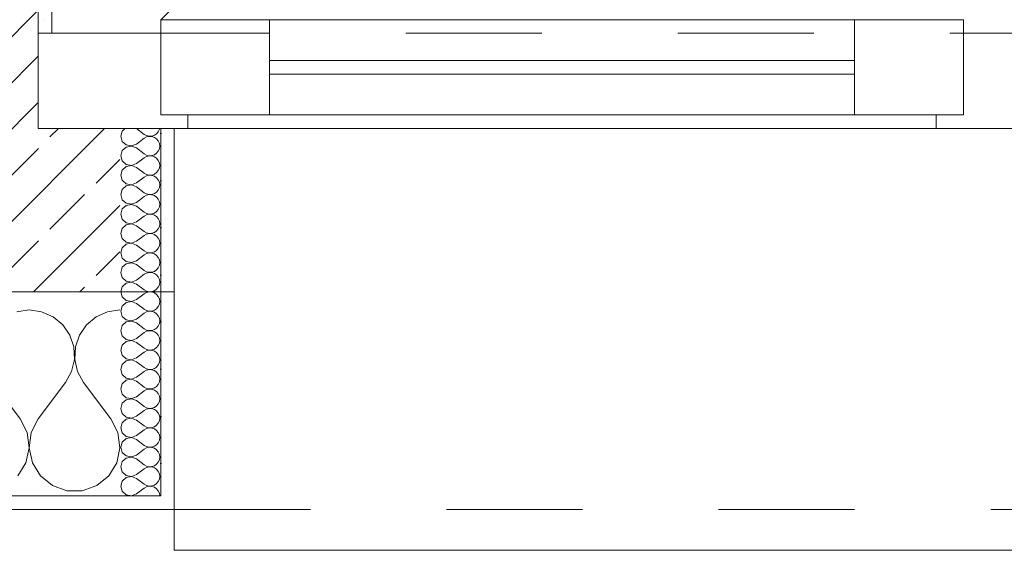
# Model space of a CAD drawing. Header units: metres. Extents: x -3.5 to 65.3, y -10.9 to 16.7.
# Tile 61 of 165: x 37.126 to 37.85, y -0.185 to 0.205. Entities that reach past the tile are written whole.
import ezdxf

# ---------------------------------------------------------------- set-up
doc = ezdxf.new("R2010")
doc.units = ezdxf.units.M
doc.header["$MEASUREMENT"] = 0
for name, pattern in [('Strichlinie eng', [0.046, 0.03, -0.016]), ('Untersicht', [0.04, 0.03, -0.01]), ('Wipeout_Contour', [1, 0, -1])]:
    doc.linetypes.add(name, pattern=pattern)
for name, color, linetype in [('603 - Struktur.Bodenplatte_ Decke Roh', 7, 'Continuous'), ('604 - Struktur.Wand Aussen', 7, 'Continuous'), ('653 - Abdeckung.TB Verkofferung', 7, 'Continuous')]:
    doc.layers.add(name, color=color, linetype=linetype)
pattern_1 = [(0, (0, 0), (0, 0.034641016), [0, -0.02]), (0, (0.01, 0.01732), (0, 0.034641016), [0, -0.02])]

# ---------------------------------------------------------------- blocks, each defined once
blk = doc.blocks.new('*X20')
at = {"layer": '604 - Struktur.Wand Aussen', "color": 7, "linetype": 'Continuous', "lineweight": 5}
for p, q in [((37.13333, -0.00833), (37.12422, -0.0096)), ((37.14244, -0.0096), (37.13333, -0.00833)), ((37.15086, -0.01331), (37.14244, -0.0096)), ((37.15794, -0.01918), (37.15086, -0.01331)), ((37.18248, -0.01331), (37.17539, -0.01918)), ((37.19089, -0.0096), (37.18248, -0.01331)), ((37.2, -0.00833), (37.19089, -0.0096)), ((37.16315, -0.02676), (37.15794, -0.01918)), ((37.17539, -0.01918), (37.17019, -0.02676)), ((37.16609, -0.03547), (37.16315, -0.02676)), ((37.17019, -0.02676), (37.16725, -0.03547)), ((37.16653, -0.04466), (37.16609, -0.03547)), ((37.16725, -0.03547), (37.1668, -0.04466)), ((37.16445, -0.05362), (37.16653, -0.04466)), ((37.1668, -0.04466), (37.16888, -0.05362)), ((37.16, -0.06167), (37.16445, -0.05362)), ((37.16888, -0.05362), (37.17333, -0.06167)), ((37.12667, -0.08833), (37.10667, -0.06167)), ((37.14, -0.08833), (37.16, -0.06167)), ((37.19333, -0.08833), (37.17333, -0.06167)), ((37.13182, -0.09839), (37.12667, -0.08833)), ((37.14, -0.08833), (37.13485, -0.09839)), ((37.19848, -0.09839), (37.19333, -0.08833)), ((37.13331, -0.10959), (37.13182, -0.09839)), ((37.13485, -0.09839), (37.13336, -0.10959)), ((37.19998, -0.10959), (37.19848, -0.09839)), ((37.13097, -0.12065), (37.13331, -0.10959)), ((37.13336, -0.10959), (37.13569, -0.12065)), ((37.19764, -0.12065), (37.19998, -0.10959)), ((37.12508, -0.13029), (37.13097, -0.12065)), ((37.13569, -0.12065), (37.14159, -0.13029)), ((37.19175, -0.13029), (37.19764, -0.12065)), ((37.14159, -0.13029), (37.15037, -0.13741)), ((37.15037, -0.13741), (37.16102, -0.14118)), ((37.17232, -0.14118), (37.18297, -0.13741)), ((37.18297, -0.13741), (37.19175, -0.13029)), ((37.16102, -0.14118), (37.17232, -0.14118))]:
    blk.add_line(p, q, dxfattribs=at)
blk = doc.blocks.new('*X25')
at = {"layer": '604 - Struktur.Wand Aussen', "color": 7, "linetype": 'Continuous', "lineweight": 5}
for p, q in [((37.20178, 0.12304), (37.20071, 0.11929)), ((37.20392, 0.125), (37.20178, 0.12304)), ((37.21214, 0.125), (37.21786, 0.12071)), ((37.22822, 0.12267), (37.22901, 0.12448)), ((37.22901, 0.12448), (37.22909, 0.125)), ((37.20071, 0.11929), (37.20178, 0.11553)), ((37.21214, 0.11357), (37.21786, 0.11786)), ((37.21786, 0.12071), (37.21958, 0.11976)), ((37.21958, 0.11881), (37.21786, 0.11786)), ((37.21958, 0.11976), (37.2215, 0.11931)), ((37.2215, 0.11926), (37.21958, 0.11881)), ((37.2215, 0.11931), (37.22347, 0.11941)), ((37.22347, 0.11916), (37.2215, 0.11926)), ((37.22347, 0.11941), (37.22534, 0.12004)), ((37.22534, 0.11853), (37.22347, 0.11916)), ((37.22534, 0.12004), (37.22696, 0.12116)), ((37.22696, 0.11742), (37.22534, 0.11853)), ((37.22696, 0.12116), (37.22822, 0.12267)), ((37.22822, 0.1159), (37.22696, 0.11742)), ((37.22901, 0.11409), (37.22822, 0.1159)), ((37.20178, 0.10876), (37.20071, 0.105)), ((37.20178, 0.11553), (37.20466, 0.1129)), ((37.20466, 0.11139), (37.20178, 0.10876)), ((37.20466, 0.1129), (37.2085, 0.11217)), ((37.2085, 0.11211), (37.20466, 0.11139)), ((37.2085, 0.11217), (37.21214, 0.11357)), ((37.21214, 0.11071), (37.2085, 0.11211)), ((37.21214, 0.11071), (37.21786, 0.10643)), ((37.22822, 0.10839), (37.22901, 0.11019)), ((37.22929, 0.11214), (37.22901, 0.11409)), ((37.22901, 0.11019), (37.22929, 0.11214)), ((37.20071, 0.105), (37.20178, 0.10124)), ((37.21214, 0.09929), (37.21786, 0.10357)), ((37.21786, 0.10643), (37.21958, 0.10547)), ((37.21958, 0.10453), (37.21786, 0.10357)), ((37.21958, 0.10547), (37.2215, 0.10503)), ((37.2215, 0.10497), (37.21958, 0.10453)), ((37.2215, 0.10503), (37.22347, 0.10512)), ((37.22347, 0.10488), (37.2215, 0.10497)), ((37.22347, 0.10512), (37.22534, 0.10575)), ((37.22534, 0.10425), (37.22347, 0.10488)), ((37.22534, 0.10575), (37.22696, 0.10687)), ((37.22696, 0.10313), (37.22534, 0.10425)), ((37.22696, 0.10687), (37.22822, 0.10839)), ((37.22822, 0.10161), (37.22696, 0.10313)), ((37.22901, 0.09981), (37.22822, 0.10161)), ((37.20178, 0.09447), (37.20071, 0.09071)), ((37.20178, 0.10124), (37.20466, 0.09861)), ((37.20466, 0.0971), (37.20178, 0.09447)), ((37.20466, 0.09861), (37.2085, 0.09789)), ((37.2085, 0.09783), (37.20466, 0.0971)), ((37.2085, 0.09789), (37.21214, 0.09929)), ((37.21214, 0.09643), (37.2085, 0.09783)), ((37.21214, 0.09643), (37.21786, 0.09214)), ((37.22696, 0.09258), (37.22822, 0.0941)), ((37.22822, 0.0941), (37.22901, 0.09591)), ((37.22929, 0.09786), (37.22901, 0.09981)), ((37.22901, 0.09591), (37.22929, 0.09786)), ((37.20071, 0.09071), (37.20178, 0.08696)), ((37.20178, 0.08696), (37.20466, 0.08433)), ((37.21214, 0.085), (37.21786, 0.08929)), ((37.21786, 0.09214), (37.21958, 0.09119)), ((37.21958, 0.09024), (37.21786, 0.08929)), ((37.21958, 0.09119), (37.2215, 0.09074)), ((37.2215, 0.09069), (37.21958, 0.09024)), ((37.2215, 0.09074), (37.22347, 0.09084)), ((37.22347, 0.09059), (37.2215, 0.09069)), ((37.22347, 0.09084), (37.22534, 0.09147)), ((37.22534, 0.08996), (37.22347, 0.09059)), ((37.22534, 0.09147), (37.22696, 0.09258)), ((37.22696, 0.08884), (37.22534, 0.08996)), ((37.22822, 0.08733), (37.22696, 0.08884)), ((37.22901, 0.08552), (37.22822, 0.08733)), ((37.20178, 0.08018), (37.20071, 0.07643)), ((37.20466, 0.08282), (37.20178, 0.08018)), ((37.20466, 0.08433), (37.2085, 0.0836)), ((37.2085, 0.08354), (37.20466, 0.08282)), ((37.2085, 0.0836), (37.21214, 0.085)), ((37.21214, 0.08214), (37.2085, 0.08354)), ((37.21214, 0.08214), (37.21786, 0.07786)), ((37.22696, 0.0783), (37.22822, 0.07982)), ((37.22822, 0.07982), (37.22901, 0.08162)), ((37.22929, 0.08357), (37.22901, 0.08552)), ((37.22901, 0.08162), (37.22929, 0.08357)), ((37.20071, 0.07643), (37.20178, 0.07267)), ((37.20178, 0.07267), (37.20466, 0.07004)), ((37.21214, 0.07071), (37.21786, 0.075)), ((37.21786, 0.07786), (37.21958, 0.0769)), ((37.21958, 0.07595), (37.21786, 0.075)), ((37.21958, 0.0769), (37.2215, 0.07646)), ((37.2215, 0.0764), (37.21958, 0.07595)), ((37.2215, 0.07646), (37.22347, 0.07655)), ((37.22347, 0.0763), (37.2215, 0.0764)), ((37.22347, 0.07655), (37.22534, 0.07718)), ((37.22534, 0.07567), (37.22347, 0.0763)), ((37.22534, 0.07718), (37.22696, 0.0783)), ((37.22696, 0.07456), (37.22534, 0.07567)), ((37.22822, 0.07304), (37.22696, 0.07456)), ((37.22901, 0.07124), (37.22822, 0.07304)), ((37.20178, 0.0659), (37.20071, 0.06214)), ((37.20466, 0.06853), (37.20178, 0.0659)), ((37.20466, 0.07004), (37.2085, 0.06931)), ((37.2085, 0.06926), (37.20466, 0.06853)), ((37.2085, 0.06931), (37.21214, 0.07071)), ((37.21214, 0.06786), (37.2085, 0.06926)), ((37.21214, 0.06786), (37.21786, 0.06357)), ((37.22696, 0.06401), (37.22822, 0.06553)), ((37.22822, 0.06553), (37.22901, 0.06733)), ((37.22929, 0.06929), (37.22901, 0.07124)), ((37.22901, 0.06733), (37.22929, 0.06929)), ((37.20071, 0.06214), (37.20178, 0.05839)), ((37.20178, 0.05839), (37.20466, 0.05575)), ((37.21214, 0.05643), (37.21786, 0.06071)), ((37.21786, 0.06357), (37.21958, 0.06262)), ((37.21958, 0.06167), (37.21786, 0.06071)), ((37.21958, 0.06262), (37.2215, 0.06217)), ((37.2215, 0.06211), (37.21958, 0.06167)), ((37.2215, 0.06217), (37.22347, 0.06227)), ((37.22347, 0.06202), (37.2215, 0.06211)), ((37.22347, 0.06227), (37.22534, 0.0629)), ((37.22534, 0.06139), (37.22347, 0.06202)), ((37.22534, 0.0629), (37.22696, 0.06401)), ((37.22696, 0.06027), (37.22534, 0.06139)), ((37.22822, 0.05876), (37.22696, 0.06027)), ((37.22901, 0.05695), (37.22822, 0.05876)), ((37.20178, 0.05161), (37.20071, 0.04786)), ((37.20466, 0.05425), (37.20178, 0.05161)), ((37.20466, 0.05575), (37.2085, 0.05503)), ((37.2085, 0.05497), (37.20466, 0.05425)), ((37.2085, 0.05503), (37.21214, 0.05643)), ((37.21214, 0.05357), (37.2085, 0.05497)), ((37.21214, 0.05357), (37.21786, 0.04929)), ((37.22696, 0.04973), (37.22822, 0.05124)), ((37.22822, 0.05124), (37.22901, 0.05305)), ((37.22929, 0.055), (37.22901, 0.05695)), ((37.22901, 0.05305), (37.22929, 0.055)), ((37.20071, 0.04786), (37.20178, 0.0441)), ((37.20178, 0.0441), (37.20466, 0.04147)), ((37.21214, 0.04214), (37.21786, 0.04643)), ((37.21786, 0.04929), (37.21958, 0.04833)), ((37.21958, 0.04738), (37.21786, 0.04643)), ((37.21958, 0.04833), (37.2215, 0.04789)), ((37.2215, 0.04783), (37.21958, 0.04738)), ((37.2215, 0.04789), (37.22347, 0.04798)), ((37.22347, 0.04773), (37.2215, 0.04783)), ((37.22347, 0.04798), (37.22534, 0.04861)), ((37.22534, 0.0471), (37.22347, 0.04773)), ((37.22534, 0.04861), (37.22696, 0.04973)), ((37.22696, 0.04599), (37.22534, 0.0471)), ((37.22822, 0.04447), (37.22696, 0.04599)), ((37.22901, 0.04267), (37.22822, 0.04447)), ((37.20178, 0.03733), (37.20071, 0.03357)), ((37.20466, 0.03996), (37.20178, 0.03733)), ((37.20466, 0.04147), (37.2085, 0.04074)), ((37.2085, 0.04069), (37.20466, 0.03996)), ((37.2085, 0.04074), (37.21214, 0.04214)), ((37.21214, 0.03929), (37.2085, 0.04069)), ((37.21214, 0.03929), (37.21786, 0.035)), ((37.22696, 0.03544), (37.22822, 0.03696)), ((37.22822, 0.03696), (37.22901, 0.03876)), ((37.22929, 0.04071), (37.22901, 0.04267)), ((37.22901, 0.03876), (37.22929, 0.04071)), ((37.20071, 0.03357), (37.20178, 0.02982)), ((37.20178, 0.02982), (37.20466, 0.02718)), ((37.21214, 0.02786), (37.21786, 0.03214)), ((37.21786, 0.035), (37.21958, 0.03405)), ((37.21958, 0.0331), (37.21786, 0.03214)), ((37.21958, 0.03405), (37.2215, 0.0336)), ((37.2215, 0.03354), (37.21958, 0.0331)), ((37.2215, 0.0336), (37.22347, 0.0337)), ((37.22347, 0.03345), (37.2215, 0.03354)), ((37.22347, 0.0337), (37.22534, 0.03433)), ((37.22534, 0.03282), (37.22347, 0.03345)), ((37.22534, 0.03433), (37.22696, 0.03544)), ((37.22696, 0.0317), (37.22534, 0.03282)), ((37.22822, 0.03018), (37.22696, 0.0317)), ((37.22901, 0.02838), (37.22822, 0.03018)), ((37.20178, 0.02304), (37.20071, 0.01929)), ((37.20466, 0.02567), (37.20178, 0.02304)), ((37.20466, 0.02718), (37.2085, 0.02646)), ((37.2085, 0.0264), (37.20466, 0.02567)), ((37.2085, 0.02646), (37.21214, 0.02786)), ((37.21214, 0.025), (37.2085, 0.0264)), ((37.21214, 0.025), (37.21786, 0.02071)), ((37.22696, 0.02116), (37.22822, 0.02267)), ((37.22822, 0.02267), (37.22901, 0.02448)), ((37.22929, 0.02643), (37.22901, 0.02838)), ((37.22901, 0.02448), (37.22929, 0.02643)), ((37.20071, 0.01929), (37.20178, 0.01553)), ((37.20178, 0.01553), (37.20466, 0.0129)), ((37.21214, 0.01357), (37.21786, 0.01786)), ((37.21786, 0.02071), (37.21958, 0.01976)), ((37.21958, 0.01881), (37.21786, 0.01786)), ((37.21958, 0.01976), (37.2215, 0.01931)), ((37.2215, 0.01926), (37.21958, 0.01881)), ((37.2215, 0.01931), (37.22347, 0.01941)), ((37.22347, 0.01916), (37.2215, 0.01926)), ((37.22347, 0.01941), (37.22534, 0.02004)), ((37.22534, 0.01853), (37.22347, 0.01916)), ((37.22534, 0.02004), (37.22696, 0.02116)), ((37.22696, 0.01742), (37.22534, 0.01853)), ((37.22822, 0.0159), (37.22696, 0.01742)), ((37.22901, 0.01409), (37.22822, 0.0159)), ((37.20178, 0.00876), (37.20071, 0.005)), ((37.20466, 0.01139), (37.20178, 0.00876)), ((37.20466, 0.0129), (37.2085, 0.01217)), ((37.2085, 0.01211), (37.20466, 0.01139)), ((37.2085, 0.01217), (37.21214, 0.01357)), ((37.21214, 0.01071), (37.2085, 0.01211)), ((37.21214, 0.01071), (37.21786, 0.00643)), ((37.22696, 0.00687), (37.22822, 0.00839)), ((37.22822, 0.00839), (37.22901, 0.01019)), ((37.22929, 0.01214), (37.22901, 0.01409)), ((37.22901, 0.01019), (37.22929, 0.01214)), ((37.20071, 0.005), (37.20178, 0.00124)), ((37.20178, 0.00124), (37.20466, -0.00139)), ((37.21214, -0.00071), (37.21786, 0.00357)), ((37.21786, 0.00643), (37.21958, 0.00547)), ((37.21958, 0.00453), (37.21786, 0.00357)), ((37.21958, 0.00547), (37.2215, 0.00503)), ((37.2215, 0.00497), (37.21958, 0.00453)), ((37.2215, 0.00503), (37.22347, 0.00512)), ((37.22347, 0.00488), (37.2215, 0.00497)), ((37.22347, 0.00512), (37.22534, 0.00575)), ((37.22534, 0.00425), (37.22347, 0.00488)), ((37.22534, 0.00575), (37.22696, 0.00687)), ((37.22696, 0.00313), (37.22534, 0.00425)), ((37.22822, 0.00161), (37.22696, 0.00313)), ((37.22901, -0.00019), (37.22822, 0.00161)), ((37.20178, -0.00553), (37.20071, -0.00929)), ((37.20466, -0.0029), (37.20178, -0.00553)), ((37.20466, -0.00139), (37.2085, -0.00211)), ((37.2085, -0.00217), (37.20466, -0.0029)), ((37.2085, -0.00211), (37.21214, -0.00071)), ((37.21214, -0.00357), (37.2085, -0.00217)), ((37.21214, -0.00357), (37.21786, -0.00786)), ((37.22696, -0.00742), (37.22822, -0.0059)), ((37.22822, -0.0059), (37.22901, -0.00409)), ((37.22929, -0.00214), (37.22901, -0.00019)), ((37.22901, -0.00409), (37.22929, -0.00214)), ((37.20071, -0.00929), (37.20178, -0.01304)), ((37.20178, -0.01304), (37.20466, -0.01567)), ((37.21214, -0.015), (37.21786, -0.01071)), ((37.21786, -0.00786), (37.21958, -0.00881)), ((37.21958, -0.00976), (37.21786, -0.01071)), ((37.21958, -0.00881), (37.2215, -0.00926)), ((37.2215, -0.00931), (37.21958, -0.00976)), ((37.2215, -0.00926), (37.22347, -0.00916)), ((37.22347, -0.00941), (37.2215, -0.00931)), ((37.22347, -0.00916), (37.22534, -0.00853)), ((37.22534, -0.01004), (37.22347, -0.00941)), ((37.22534, -0.00853), (37.22696, -0.00742)), ((37.22696, -0.01116), (37.22534, -0.01004)), ((37.22822, -0.01267), (37.22696, -0.01116)), ((37.22901, -0.01448), (37.22822, -0.01267)), ((37.20178, -0.01982), (37.20071, -0.02357)), ((37.20466, -0.01718), (37.20178, -0.01982)), ((37.20466, -0.01567), (37.2085, -0.0164)), ((37.2085, -0.01646), (37.20466, -0.01718)), ((37.2085, -0.0164), (37.21214, -0.015)), ((37.21214, -0.01786), (37.2085, -0.01646)), ((37.21214, -0.01786), (37.21786, -0.02214)), ((37.22534, -0.02282), (37.22696, -0.0217)), ((37.22696, -0.0217), (37.22822, -0.02018)), ((37.22822, -0.02018), (37.22901, -0.01838)), ((37.22929, -0.01643), (37.22901, -0.01448)), ((37.22901, -0.01838), (37.22929, -0.01643)), ((37.20071, -0.02357), (37.20178, -0.02733)), ((37.20178, -0.02733), (37.20466, -0.02996)), ((37.21214, -0.02929), (37.21786, -0.025)), ((37.21786, -0.02214), (37.21958, -0.0231)), ((37.21958, -0.02405), (37.21786, -0.025)), ((37.21958, -0.0231), (37.2215, -0.02354)), ((37.2215, -0.0236), (37.21958, -0.02405)), ((37.2215, -0.02354), (37.22347, -0.02345)), ((37.22347, -0.0237), (37.2215, -0.0236)), ((37.22347, -0.02345), (37.22534, -0.02282)), ((37.22534, -0.02433), (37.22347, -0.0237)), ((37.22696, -0.02544), (37.22534, -0.02433)), ((37.22822, -0.02696), (37.22696, -0.02544)), ((37.22901, -0.02876), (37.22822, -0.02696)), ((37.22929, -0.03071), (37.22901, -0.02876)), ((37.20178, -0.0341), (37.20071, -0.03786)), ((37.20466, -0.03147), (37.20178, -0.0341)), ((37.20466, -0.02996), (37.2085, -0.03069)), ((37.2085, -0.03074), (37.20466, -0.03147)), ((37.2085, -0.03069), (37.21214, -0.02929)), ((37.21214, -0.03214), (37.2085, -0.03074)), ((37.21214, -0.03214), (37.21786, -0.03643)), ((37.22534, -0.0371), (37.22696, -0.03599)), ((37.22696, -0.03599), (37.22822, -0.03447)), ((37.22822, -0.03447), (37.22901, -0.03267)), ((37.22901, -0.03267), (37.22929, -0.03071)), ((37.20071, -0.03786), (37.20178, -0.04161)), ((37.20178, -0.04161), (37.20466, -0.04425)), ((37.21214, -0.04357), (37.21786, -0.03929)), ((37.21786, -0.03643), (37.21958, -0.03738)), ((37.21958, -0.03833), (37.21786, -0.03929)), ((37.21958, -0.03738), (37.2215, -0.03783)), ((37.2215, -0.03789), (37.21958, -0.03833)), ((37.2215, -0.03783), (37.22347, -0.03773)), ((37.22347, -0.03798), (37.2215, -0.03789)), ((37.22347, -0.03773), (37.22534, -0.0371)), ((37.22534, -0.03861), (37.22347, -0.03798)), ((37.22696, -0.03973), (37.22534, -0.03861)), ((37.22822, -0.04124), (37.22696, -0.03973)), ((37.22901, -0.04305), (37.22822, -0.04124)), ((37.22929, -0.045), (37.22901, -0.04305)), ((37.20178, -0.04839), (37.20071, -0.05214)), ((37.20466, -0.04575), (37.20178, -0.04839)), ((37.20466, -0.04425), (37.2085, -0.04497)), ((37.2085, -0.04503), (37.20466, -0.04575)), ((37.2085, -0.04497), (37.21214, -0.04357)), ((37.21214, -0.04643), (37.2085, -0.04503)), ((37.21214, -0.04643), (37.21786, -0.05071)), ((37.22534, -0.05139), (37.22696, -0.05027)), ((37.22696, -0.05027), (37.22822, -0.04876)), ((37.22822, -0.04876), (37.22901, -0.04695)), ((37.22901, -0.04695), (37.22929, -0.045)), ((37.20071, -0.05214), (37.20178, -0.0559)), ((37.20178, -0.0559), (37.20466, -0.05853)), ((37.2085, -0.05926), (37.21214, -0.05786)), ((37.21214, -0.05786), (37.21786, -0.05357)), ((37.21786, -0.05071), (37.21958, -0.05167)), ((37.21958, -0.05262), (37.21786, -0.05357)), ((37.21958, -0.05167), (37.2215, -0.05211)), ((37.2215, -0.05217), (37.21958, -0.05262)), ((37.2215, -0.05211), (37.22347, -0.05202)), ((37.22347, -0.05227), (37.2215, -0.05217)), ((37.22347, -0.05202), (37.22534, -0.05139)), ((37.22534, -0.0529), (37.22347, -0.05227)), ((37.22696, -0.05401), (37.22534, -0.0529)), ((37.22822, -0.05553), (37.22696, -0.05401)), ((37.22901, -0.05733), (37.22822, -0.05553)), ((37.22929, -0.05929), (37.22901, -0.05733)), ((37.20178, -0.06267), (37.20071, -0.06643)), ((37.20466, -0.06004), (37.20178, -0.06267)), ((37.20466, -0.05853), (37.2085, -0.05926)), ((37.2085, -0.05931), (37.20466, -0.06004)), ((37.21214, -0.06071), (37.2085, -0.05931)), ((37.21214, -0.06071), (37.21786, -0.065)), ((37.21786, -0.065), (37.21958, -0.06595)), ((37.22534, -0.06567), (37.22696, -0.06456)), ((37.22696, -0.06456), (37.22822, -0.06304)), ((37.22822, -0.06304), (37.22901, -0.06124)), ((37.22901, -0.06124), (37.22929, -0.05929)), ((37.20071, -0.06643), (37.20178, -0.07018)), ((37.20178, -0.07018), (37.20466, -0.07282)), ((37.2085, -0.07354), (37.21214, -0.07214)), ((37.21214, -0.07214), (37.21786, -0.06786)), ((37.21958, -0.0669), (37.21786, -0.06786)), ((37.21958, -0.06595), (37.2215, -0.0664)), ((37.2215, -0.06646), (37.21958, -0.0669)), ((37.2215, -0.0664), (37.22347, -0.0663)), ((37.22347, -0.06655), (37.2215, -0.06646)), ((37.22347, -0.0663), (37.22534, -0.06567)), ((37.22534, -0.06718), (37.22347, -0.06655)), ((37.22696, -0.0683), (37.22534, -0.06718)), ((37.22822, -0.06982), (37.22696, -0.0683)), ((37.22901, -0.07162), (37.22822, -0.06982)), ((37.22929, -0.07357), (37.22901, -0.07162)), ((37.20178, -0.07696), (37.20071, -0.08071)), ((37.20466, -0.07433), (37.20178, -0.07696)), ((37.20466, -0.07282), (37.2085, -0.07354)), ((37.2085, -0.0736), (37.20466, -0.07433)), ((37.21214, -0.075), (37.2085, -0.0736)), ((37.21214, -0.075), (37.21786, -0.07929)), ((37.21786, -0.07929), (37.21958, -0.08024)), ((37.22534, -0.07996), (37.22696, -0.07884)), ((37.22696, -0.07884), (37.22822, -0.07733)), ((37.22822, -0.07733), (37.22901, -0.07552)), ((37.22901, -0.07552), (37.22929, -0.07357)), ((37.20071, -0.08071), (37.20178, -0.08447)), ((37.20178, -0.08447), (37.20466, -0.0871)), ((37.2085, -0.08783), (37.21214, -0.08643)), ((37.21214, -0.08643), (37.21786, -0.08214)), ((37.21958, -0.08119), (37.21786, -0.08214)), ((37.21958, -0.08024), (37.2215, -0.08069)), ((37.2215, -0.08074), (37.21958, -0.08119)), ((37.2215, -0.08069), (37.22347, -0.08059)), ((37.22347, -0.08084), (37.2215, -0.08074)), ((37.22347, -0.08059), (37.22534, -0.07996)), ((37.22534, -0.08147), (37.22347, -0.08084)), ((37.22696, -0.08258), (37.22534, -0.08147)), ((37.22822, -0.0841), (37.22696, -0.08258)), ((37.22901, -0.08591), (37.22822, -0.0841)), ((37.22929, -0.08786), (37.22901, -0.08591)), ((37.20178, -0.09124), (37.20071, -0.095)), ((37.20466, -0.08861), (37.20178, -0.09124)), ((37.20466, -0.0871), (37.2085, -0.08783)), ((37.2085, -0.08789), (37.20466, -0.08861)), ((37.21214, -0.08929), (37.2085, -0.08789)), ((37.21214, -0.08929), (37.21786, -0.09357)), ((37.21786, -0.09357), (37.21958, -0.09453)), ((37.22534, -0.09425), (37.22696, -0.09313)), ((37.22696, -0.09313), (37.22822, -0.09161)), ((37.22822, -0.09161), (37.22901, -0.08981)), ((37.22901, -0.08981), (37.22929, -0.08786)), ((37.20071, -0.095), (37.20178, -0.09876)), ((37.20178, -0.09876), (37.20466, -0.10139)), ((37.2085, -0.10211), (37.21214, -0.10071)), ((37.21214, -0.10071), (37.21786, -0.09643)), ((37.21958, -0.09547), (37.21786, -0.09643)), ((37.21958, -0.09453), (37.2215, -0.09497)), ((37.2215, -0.09503), (37.21958, -0.09547)), ((37.2215, -0.09497), (37.22347, -0.09488)), ((37.22347, -0.09512), (37.2215, -0.09503)), ((37.22347, -0.09488), (37.22534, -0.09425)), ((37.22534, -0.09575), (37.22347, -0.09512)), ((37.22696, -0.09687), (37.22534, -0.09575)), ((37.22822, -0.09839), (37.22696, -0.09687)), ((37.22901, -0.10019), (37.22822, -0.09839)), ((37.22929, -0.10214), (37.22901, -0.10019)), ((37.20178, -0.10553), (37.20071, -0.10929)), ((37.20466, -0.1029), (37.20178, -0.10553)), ((37.20466, -0.10139), (37.2085, -0.10211)), ((37.2085, -0.10217), (37.20466, -0.1029)), ((37.21214, -0.10357), (37.2085, -0.10217)), ((37.21214, -0.10357), (37.21786, -0.10786)), ((37.21786, -0.10786), (37.21958, -0.10881)), ((37.22347, -0.10916), (37.22534, -0.10853)), ((37.22534, -0.10853), (37.22696, -0.10742)), ((37.22696, -0.10742), (37.22822, -0.1059)), ((37.22822, -0.1059), (37.22901, -0.10409)), ((37.22901, -0.10409), (37.22929, -0.10214)), ((37.20071, -0.10929), (37.20178, -0.11304)), ((37.20178, -0.11304), (37.20466, -0.11567)), ((37.20466, -0.11567), (37.2085, -0.1164)), ((37.2085, -0.1164), (37.21214, -0.115)), ((37.21214, -0.115), (37.21786, -0.11071)), ((37.21958, -0.10976), (37.21786, -0.11071)), ((37.21958, -0.10881), (37.2215, -0.10926)), ((37.2215, -0.10931), (37.21958, -0.10976)), ((37.2215, -0.10926), (37.22347, -0.10916)), ((37.22347, -0.10941), (37.2215, -0.10931)), ((37.22534, -0.11004), (37.22347, -0.10941)), ((37.22696, -0.11116), (37.22534, -0.11004)), ((37.22822, -0.11267), (37.22696, -0.11116)), ((37.22901, -0.11448), (37.22822, -0.11267)), ((37.22929, -0.11643), (37.22901, -0.11448)), ((37.20178, -0.11982), (37.20071, -0.12357)), ((37.20466, -0.11718), (37.20178, -0.11982)), ((37.2085, -0.11646), (37.20466, -0.11718)), ((37.21214, -0.11786), (37.2085, -0.11646)), ((37.21214, -0.11786), (37.21786, -0.12214)), ((37.21786, -0.12214), (37.21958, -0.1231)), ((37.22347, -0.12345), (37.22534, -0.12282)), ((37.22534, -0.12282), (37.22696, -0.1217)), ((37.22696, -0.1217), (37.22822, -0.12018)), ((37.22822, -0.12018), (37.22901, -0.11838)), ((37.22901, -0.11838), (37.22929, -0.11643)), ((37.20071, -0.12357), (37.20178, -0.12733)), ((37.20178, -0.12733), (37.20466, -0.12996)), ((37.20466, -0.12996), (37.2085, -0.13069)), ((37.2085, -0.13069), (37.21214, -0.12929)), ((37.21214, -0.12929), (37.21786, -0.125)), ((37.21958, -0.12405), (37.21786, -0.125)), ((37.21958, -0.1231), (37.2215, -0.12354)), ((37.2215, -0.1236), (37.21958, -0.12405)), ((37.2215, -0.12354), (37.22347, -0.12345)), ((37.22347, -0.1237), (37.2215, -0.1236)), ((37.22534, -0.12433), (37.22347, -0.1237)), ((37.22696, -0.12544), (37.22534, -0.12433)), ((37.22822, -0.12696), (37.22696, -0.12544)), ((37.22901, -0.12876), (37.22822, -0.12696)), ((37.22929, -0.13071), (37.22901, -0.12876)), ((37.20178, -0.1341), (37.20071, -0.13786)), ((37.20466, -0.13147), (37.20178, -0.1341)), ((37.2085, -0.13074), (37.20466, -0.13147)), ((37.21214, -0.13214), (37.2085, -0.13074)), ((37.21214, -0.13214), (37.21786, -0.13643)), ((37.21786, -0.13643), (37.21958, -0.13738)), ((37.21958, -0.13738), (37.2215, -0.13783)), ((37.22347, -0.13773), (37.22534, -0.1371)), ((37.22534, -0.1371), (37.22696, -0.13599)), ((37.22696, -0.13599), (37.22822, -0.13447)), ((37.22822, -0.13447), (37.22901, -0.13267)), ((37.22901, -0.13267), (37.22929, -0.13071)), ((37.20071, -0.13786), (37.20178, -0.14161)), ((37.20178, -0.14161), (37.20466, -0.14425)), ((37.20466, -0.14425), (37.2085, -0.14497)), ((37.2085, -0.14497), (37.21214, -0.14357)), ((37.21214, -0.14357), (37.21786, -0.13929)), ((37.21958, -0.13833), (37.21786, -0.13929)), ((37.2215, -0.13789), (37.21958, -0.13833)), ((37.2215, -0.13783), (37.22347, -0.13773)), ((37.22347, -0.13798), (37.2215, -0.13789)), ((37.22534, -0.13861), (37.22347, -0.13798)), ((37.22696, -0.13973), (37.22534, -0.13861)), ((37.22822, -0.14124), (37.22696, -0.13973)), ((37.22901, -0.14305), (37.22822, -0.14124)), ((37.22929, -0.145), (37.22901, -0.14305))]:
    blk.add_line(p, q, dxfattribs=at)

msp = doc.modelspace()

# ---------------------------------------------------------------- hatches: boundary and pattern name
at = {"layer": '604 - Struktur.Wand Aussen', "linetype": 'Continuous', "lineweight": 0, "true_color": 0x000000}
h = msp.add_hatch(dxfattribs=at)
h.set_pattern_fill('Gips_0001', color=18, style=0, pattern_type=2)
h.set_pattern_definition([(45, (0, 0), (-0.0070710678, 0.0070710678), [0, -0.01])])
h.paths.add_polyline_path([(37.14, 0.255), (37.14, 0.195), (37.15, 0.195), (37.15, 0.255)])
h = msp.add_hatch(dxfattribs=at)
h.set_pattern_fill('Beton__Stahlbeton_0001', color=18, style=0, pattern_type=2)
h.set_pattern_definition([(45, (0, 0), (-0.033941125, 0.033941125), []), (45, (-0.01697, 0.01697), (-0.033941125, 0.033941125), [0.036, -0.012])])
h.paths.add_polyline_path([(35.94, 0.125), (35.88, 0.125), (35.88, 0.005), (37.2, 0.005), (37.2, 0.125), (37.14, 0.125), (37.14, 0.195), (37.14, 0.245), (35.94, 0.245), (35.94, 0.195)])
h = msp.add_hatch(dxfattribs=at)
h.set_pattern_fill('Verputz_0001', color=18, style=0, pattern_type=2)
h.set_pattern_definition(pattern_1)
h.paths.add_polyline_path([(37.23, -0.155), (37.24, -0.155), (37.24, 0.125), (37.23, 0.125)])
h = msp.add_hatch(dxfattribs=at)
h.set_pattern_fill('Verputz_0001', color=18, style=0, pattern_type=2)
h.set_pattern_definition(pattern_1)
h.paths.add_polyline_path([(35.85, -0.155), (37.23, -0.155), (37.23, -0.145), (35.85, -0.145)])

# ---------------------------------------------------------------- linework, layer by layer
at = {"layer": '603 - Struktur.Bodenplatte_ Decke Roh', "color": 7, "linetype": 'Continuous', "lineweight": 18, "flags": 128}
msp.add_lwpolyline([(-0.015, 0.005), (43.89, 0.005)], dxfattribs=at)
at = {"layer": '604 - Struktur.Wand Aussen', "color": 7, "linetype": 'Continuous', "lineweight": 9}
for p, q in [((37.23, 0.205), (37.64719, 0.62219)), ((37.23, 0.135), (37.23, 0.205)), ((37.23, 0.205), (37.31, 0.205)), ((37.31, 0.205), (37.74, 0.205)), ((37.31, 0.205), (37.31, 0.135)), ((37.74, 0.135), (37.74, 0.205)), ((37.74, 0.205), (37.82, 0.205)), ((37.82, 0.205), (37.82, 0.135)), ((37.14, 0.195), (37.23, 0.195)), ((37.23, 0.195), (37.23, 0.135)), ((37.82, 0.135), (37.82, 0.195)), ((37.82, 0.195), (37.84, 0.195)), ((37.84, 0.195), (37.86, 0.195)), ((37.31, 0.175), (37.74, 0.175)), ((37.74, 0.165), (37.31, 0.165)), ((37.23, 0.135), (37.25, 0.135)), ((37.31, 0.135), (37.23, 0.135)), ((37.74, 0.135), (37.31, 0.135)), ((37.82, 0.135), (37.74, 0.135)), ((37.8, 0.135), (37.82, 0.135))]:
    msp.add_line(p, q, dxfattribs=at)
at = {"layer": '604 - Struktur.Wand Aussen', "color": 7, "linetype": 'Continuous', "lineweight": 13}
for p, q in [((37.14, 0.245), (37.14, 0.195)), ((37.14, 0.125), (37.14, 0.195)), ((37.14, 0.125), (37.14, 0.195)), ((37.14, 0.125), (37.14, 0.195)), ((37.14, 0.125), (37.2, 0.125)), ((37.14, 0.125), (37.2, 0.125)), ((37.14, 0.125), (37.2, 0.125)), ((35.88, 0.005), (37.2, 0.005))]:
    msp.add_line(p, q, dxfattribs=at)
at = {"layer": '604 - Struktur.Wand Aussen', "color": 7, "linetype": 'Continuous', "lineweight": 5}
for p, q in [((37.15, 0.195), (37.15, 0.245)), ((37.15, 0.195), (37.15, 0.245)), ((37.14, 0.195), (37.15, 0.195)), ((37.14, 0.195), (37.15, 0.195)), ((37.14, 0.195), (37.15, 0.195)), ((37.2, 0.125), (37.23, 0.125)), ((37.2, 0.125), (37.23, 0.125)), ((37.2, 0.125), (37.23, 0.125)), ((37.23, 0.125), (37.24, 0.125)), ((37.23, 0.125), (37.23, -0.145)), ((37.23, -0.145), (37.23, 0.125)), ((37.24, 0.005), (37.24, 0.125)), ((37.24, -0.005), (37.24, 0.005)), ((37.24, -0.145), (37.24, -0.005)), ((35.88, -0.145), (37.2, -0.145)), ((37.2, -0.145), (37.23, -0.145)), ((37.24, -0.155), (37.24, -0.145)), ((37.23, -0.155), (37.24, -0.155))]:
    msp.add_line(p, q, dxfattribs=at)
at = {"layer": '604 - Struktur.Wand Aussen', "color": 7, "linetype": 'Continuous', "lineweight": 5, "flags": 128}
msp.add_lwpolyline([(35.85, -0.155), (37.23, -0.155)], dxfattribs=at)
at = {"layer": '653 - Abdeckung.TB Verkofferung', "color": 7, "linetype": 'Untersicht', "lineweight": 9}
msp.add_line((18.61003, 0.19498), (39.96999, 0.19498), dxfattribs=at)

# ---------------------------------------------------------------- block references
at = {"layer": '604 - Struktur.Wand Aussen', "color": 7, "lineweight": 18}
for name in ['*X25', '*X20']:
    msp.add_blockref(name, (0, 0), dxfattribs=at)

# ---------------------------------------------------------------- next in the draw order: wipeouts: each hides what was drawn before it
at = {"color": 254, "linetype": 'Wipeout_Contour', "lineweight": 0, "ltscale": 230.063955}
msp.add_wipeout([(37.24, 0.125), (37.24, -0.155), (37.24, -0.185), (39.44, -0.185), (39.44, -0.155), (39.44, 0.125)], dxfattribs=at).dxf.layer = '604 - Struktur.Wand Aussen'

# ---------------------------------------------------------------- next in the draw order: linework, layer by layer
at = {"layer": '604 - Struktur.Wand Aussen', "color": 7, "linetype": 'Continuous', "lineweight": 9}
for p, q in [((37.25, 0.135), (37.25, 0.125)), ((37.8, 0.125), (37.8, 0.135)), ((37.25, 0.125), (37.14, 0.125)), ((37.8, 0.125), (37.25, 0.125)), ((37.84, 0.125), (37.8, 0.125)), ((37.88, 0.125), (37.84, 0.125)), ((37.24, -0.155), (37.24, -0.185)), ((37.24, -0.185), (39.44, -0.185))]:
    msp.add_line(p, q, dxfattribs=at)
at = {"layer": '604 - Struktur.Wand Aussen', "color": 7, "linetype": 'Continuous', "lineweight": 5}
for p, q in [((37.23, 0.125), (37.24, 0.125)), ((37.23, 0.125), (37.24, 0.125)), ((37.24, 0.005), (37.24, 0.125)), ((37.24, -0.005), (37.24, 0.005)), ((37.24, -0.145), (37.24, -0.005)), ((37.24, -0.155), (37.24, -0.145))]:
    msp.add_line(p, q, dxfattribs=at)
at = {"layer": '604 - Struktur.Wand Aussen', "color": 7, "linetype": 'Strichlinie eng', "lineweight": 9}
msp.add_line((37.24, -0.155), (39.44, -0.155), dxfattribs=at)

doc.saveas('drawing.dxf')
